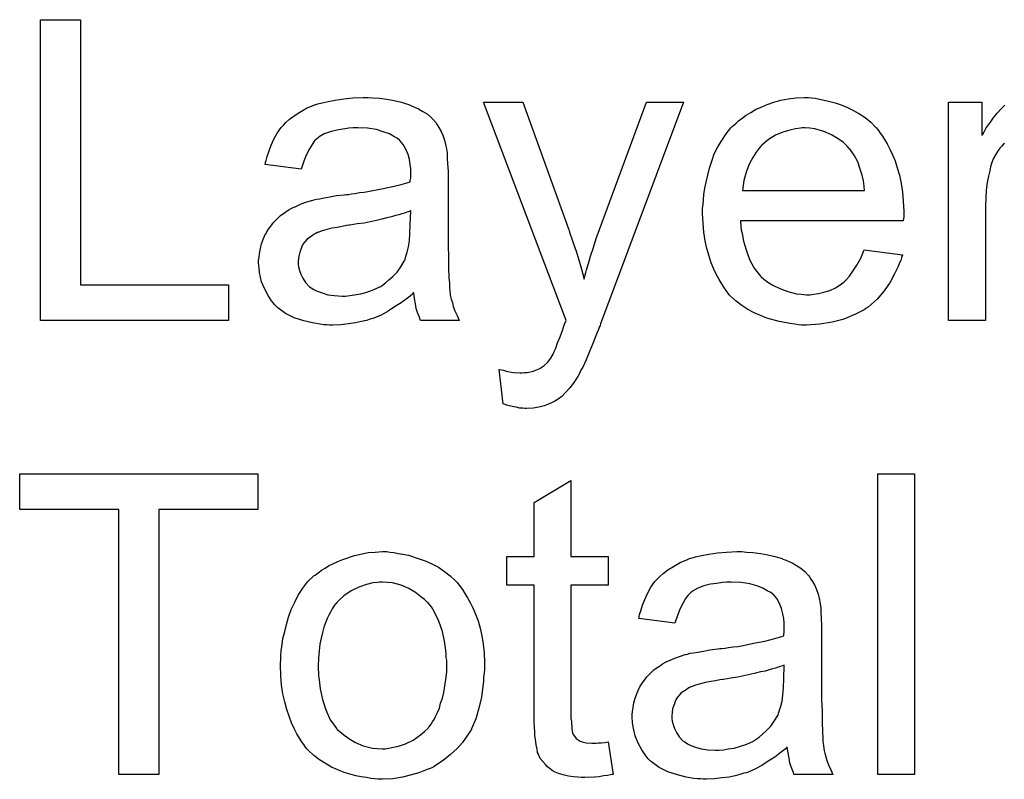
# Model space of a CAD drawing. Extents: x -2 to 8.5, y -2.9 to 5.2.
# Tile 155 of 207: x 3.606 to 3.868, y 2.937 to 3.139. Entities that reach past the tile are written whole.
import ezdxf

# ---------------------------------------------------------------- set-up
doc = ezdxf.new("R2010")
doc.units = 0
doc.layers.add('acc-ni-360-20-out-a_document', color=1, linetype='CONTINUOUS')

msp = doc.modelspace()

# ---------------------------------------------------------------- linework, layer by layer
at = {"layer": 'acc-ni-360-20-out-a_document', "color": 1}
for points in [[(3.622052, 3.068853), (3.661505, 3.068853), (3.661505, 3.059366), (3.611407, 3.059366), (3.611407, 3.13943), (3.622052, 3.13943), (3.622052, 3.068853)], [(3.699918, 3.118604), (3.701653, 3.118489), (3.70362, 3.118257), (3.705587, 3.11791), (3.707554, 3.117447), (3.709405, 3.116869), (3.709637, 3.116753), (3.710215, 3.116522), (3.711025, 3.116175), (3.712066, 3.115712), (3.713223, 3.115018), (3.71438, 3.114323), (3.715422, 3.113398), (3.716347, 3.112472), (3.716463, 3.112357), (3.716694, 3.11201), (3.717041, 3.111431), (3.717504, 3.110737), (3.718083, 3.109695), (3.718546, 3.108654), (3.719008, 3.107381), (3.719355, 3.105877), (3.719355, 3.105762), (3.719471, 3.105415), (3.719587, 3.10472), (3.719702, 3.103795), (3.719702, 3.102522), (3.719818, 3.101018), (3.719934, 3.099051), (3.719934, 3.096853), (3.719934, 3.083663), (3.719934, 3.083547), (3.719934, 3.083084), (3.719934, 3.08239), (3.719934, 3.081465), (3.719934, 3.080423), (3.719934, 3.079151), (3.72005, 3.076374), (3.72005, 3.073481), (3.720165, 3.070589), (3.720281, 3.069316), (3.720281, 3.068159), (3.720397, 3.067118), (3.720512, 3.066308), (3.720512, 3.066192), (3.720628, 3.065729), (3.720744, 3.065035), (3.721091, 3.06411), (3.721322, 3.063068), (3.721785, 3.061911), (3.722364, 3.060639), (3.722942, 3.059366), (3.712645, 3.059366), (3.712529, 3.059482), (3.712413, 3.059945), (3.712182, 3.060523), (3.711835, 3.061449), (3.711488, 3.06249), (3.711256, 3.063763), (3.711025, 3.065151), (3.710794, 3.066655), (3.710678, 3.066655), (3.710562, 3.066424), (3.709868, 3.065845), (3.708827, 3.065035), (3.707438, 3.063994), (3.705703, 3.062953), (3.703967, 3.061796), (3.702116, 3.060754), (3.700149, 3.059945), (3.699918, 3.059829), (3.699224, 3.059713), (3.698182, 3.059366), (3.69691, 3.059019), (3.69529, 3.058672), (3.693439, 3.05844), (3.691356, 3.058209), (3.689273, 3.058093), (3.688348, 3.058093), (3.687654, 3.058209), (3.686844, 3.058209), (3.685918, 3.058325), (3.683836, 3.058672), (3.681521, 3.05925), (3.678976, 3.06006), (3.676662, 3.061217), (3.674579, 3.062721), (3.674348, 3.062953), (3.67377, 3.063531), (3.67296, 3.064573), (3.672034, 3.065961), (3.671108, 3.067696), (3.670299, 3.069663), (3.66972, 3.072093), (3.669604, 3.07325), (3.669489, 3.074638), (3.669489, 3.07487), (3.669489, 3.075333), (3.669604, 3.076142), (3.66972, 3.077184), (3.669952, 3.078456), (3.670299, 3.079729), (3.670761, 3.081118), (3.67134, 3.08239), (3.671456, 3.082506), (3.671687, 3.082969), (3.67215, 3.083663), (3.672728, 3.084473), (3.673423, 3.085398), (3.674348, 3.086324), (3.675274, 3.08725), (3.676431, 3.08806), (3.676546, 3.088175), (3.677009, 3.088407), (3.677588, 3.088869), (3.678513, 3.089332), (3.679555, 3.089795), (3.680827, 3.090374), (3.6821, 3.090836), (3.683604, 3.091299), (3.68372, 3.091299), (3.684183, 3.091415), (3.684877, 3.091646), (3.685802, 3.091762), (3.686959, 3.091993), (3.688463, 3.092225), (3.690199, 3.092572), (3.692282, 3.092803), (3.692397, 3.092803), (3.69286, 3.092919), (3.693439, 3.092919), (3.694249, 3.093035), (3.695174, 3.09315), (3.696331, 3.093382), (3.697604, 3.093497), (3.698992, 3.093729), (3.701769, 3.094307), (3.704777, 3.094886), (3.707438, 3.09558), (3.708711, 3.095927), (3.709868, 3.096274), (3.709868, 3.09639), (3.709868, 3.096621), (3.709984, 3.097316), (3.709984, 3.098126), (3.709984, 3.098588), (3.709984, 3.09882), (3.709984, 3.098935), (3.709984, 3.099051), (3.709984, 3.099745), (3.709868, 3.100902), (3.709637, 3.102175), (3.709289, 3.103563), (3.708711, 3.104952), (3.708017, 3.106224), (3.707091, 3.107266), (3.706976, 3.107381), (3.706397, 3.107844), (3.705471, 3.108307), (3.704314, 3.109001), (3.702695, 3.10958), (3.700843, 3.110158), (3.698529, 3.110505), (3.695868, 3.110621), (3.694711, 3.110621), (3.693554, 3.110505), (3.691934, 3.110274), (3.690315, 3.110043), (3.688579, 3.10958), (3.686959, 3.109001), (3.685571, 3.108191), (3.685455, 3.108076), (3.684992, 3.107729), (3.684414, 3.10715), (3.68372, 3.106224), (3.683026, 3.105068), (3.682216, 3.103563), (3.681521, 3.101712), (3.680827, 3.09963), (3.671224, 3.100902), (3.671224, 3.101018), (3.67134, 3.101134), (3.67134, 3.101481), (3.671456, 3.101944), (3.671803, 3.102985), (3.672265, 3.104489), (3.672844, 3.105993), (3.673538, 3.107613), (3.674464, 3.109233), (3.675505, 3.110737), (3.675621, 3.110852), (3.676084, 3.111315), (3.676778, 3.11201), (3.677703, 3.112935), (3.678976, 3.113861), (3.68048, 3.114786), (3.682216, 3.115828), (3.684183, 3.116637), (3.684298, 3.116637), (3.684414, 3.116753), (3.684761, 3.116869), (3.685224, 3.116985), (3.686381, 3.117332), (3.688001, 3.117679), (3.689852, 3.118026), (3.692166, 3.118373), (3.694596, 3.118604), (3.697372, 3.11872), (3.698645, 3.11872), (3.699918, 3.118604)], [(3.816775, 3.118604), (3.8177, 3.118489), (3.818857, 3.118257), (3.82013, 3.118026), (3.821634, 3.117679), (3.823023, 3.117332), (3.824642, 3.116753), (3.826146, 3.116175), (3.827766, 3.115365), (3.829386, 3.114439), (3.831006, 3.113398), (3.83251, 3.112125), (3.833898, 3.110737), (3.834014, 3.110621), (3.834245, 3.11039), (3.834593, 3.109927), (3.835055, 3.109233), (3.835634, 3.108423), (3.836212, 3.107497), (3.836907, 3.10634), (3.837601, 3.104952), (3.838295, 3.103448), (3.838989, 3.101828), (3.839568, 3.099977), (3.840146, 3.09801), (3.840609, 3.095812), (3.840956, 3.093498), (3.841188, 3.091068), (3.841303, 3.088407), (3.841303, 3.088291), (3.841303, 3.087828), (3.841303, 3.087018), (3.841188, 3.085861), (3.7978, 3.085861), (3.7978, 3.085746), (3.7978, 3.085399), (3.797916, 3.084936), (3.797916, 3.084242), (3.798031, 3.083432), (3.798263, 3.082506), (3.79861, 3.080423), (3.799304, 3.07811), (3.80023, 3.075564), (3.801502, 3.07325), (3.803122, 3.071168), (3.803238, 3.071168), (3.803354, 3.070936), (3.804048, 3.070358), (3.805089, 3.069548), (3.806477, 3.068738), (3.808329, 3.067812), (3.810411, 3.067002), (3.812725, 3.066424), (3.813998, 3.066308), (3.815386, 3.066192), (3.816312, 3.066192), (3.817353, 3.066308), (3.818626, 3.066539), (3.820014, 3.066887), (3.821634, 3.067349), (3.823138, 3.068044), (3.824642, 3.068969), (3.824758, 3.069085), (3.825337, 3.069548), (3.826031, 3.070242), (3.826841, 3.071168), (3.827766, 3.07244), (3.828808, 3.07406), (3.829849, 3.075911), (3.830774, 3.07811), (3.840956, 3.076837), (3.840956, 3.076721), (3.84084, 3.07649), (3.840725, 3.076027), (3.840493, 3.075333), (3.840146, 3.074639), (3.839799, 3.073713), (3.838874, 3.071746), (3.837716, 3.069548), (3.836097, 3.067234), (3.834245, 3.065035), (3.831932, 3.062953), (3.831816, 3.062953), (3.831584, 3.062721), (3.831237, 3.06249), (3.830774, 3.062143), (3.83008, 3.061796), (3.829386, 3.061449), (3.828461, 3.060986), (3.827419, 3.060523), (3.826262, 3.06006), (3.825105, 3.059597), (3.822213, 3.058903), (3.818973, 3.058325), (3.815386, 3.058093), (3.814114, 3.058093), (3.813304, 3.058209), (3.812262, 3.058325), (3.81099, 3.058556), (3.809601, 3.058788), (3.808097, 3.059019), (3.804858, 3.059945), (3.803122, 3.060639), (3.801502, 3.061333), (3.799767, 3.062259), (3.798147, 3.0633), (3.796643, 3.064457), (3.795139, 3.065845), (3.795023, 3.065961), (3.794792, 3.066192), (3.794445, 3.066655), (3.793982, 3.067349), (3.793403, 3.068159), (3.792825, 3.069085), (3.792131, 3.070242), (3.791436, 3.071515), (3.790742, 3.073019), (3.790048, 3.074639), (3.78947, 3.07649), (3.788891, 3.078457), (3.788428, 3.080539), (3.788081, 3.082853), (3.78785, 3.085283), (3.787734, 3.087828), (3.787734, 3.087944), (3.787734, 3.088523), (3.787734, 3.089217), (3.78785, 3.090258), (3.787965, 3.091531), (3.788081, 3.092919), (3.788313, 3.094539), (3.78866, 3.096159), (3.789585, 3.099861), (3.790164, 3.101712), (3.790858, 3.103679), (3.791784, 3.10553), (3.792825, 3.107266), (3.793982, 3.109001), (3.795255, 3.110621), (3.79537, 3.110737), (3.795602, 3.110968), (3.796064, 3.111315), (3.796643, 3.111894), (3.797337, 3.112472), (3.798263, 3.113167), (3.799304, 3.113977), (3.800577, 3.114671), (3.801849, 3.115481), (3.803354, 3.116175), (3.804973, 3.116869), (3.806709, 3.117448), (3.80856, 3.118026), (3.810527, 3.118373), (3.81261, 3.118604), (3.814808, 3.11872), (3.815965, 3.11872), (3.816775, 3.118604)], [(3.760545, 3.05844), (3.760545, 3.058325), (3.760429, 3.057978), (3.760198, 3.057515), (3.759966, 3.056936), (3.759619, 3.056126), (3.759272, 3.055201), (3.758462, 3.053234), (3.757652, 3.051036), (3.756727, 3.048837), (3.755801, 3.04687), (3.755338, 3.046061), (3.754991, 3.045251), (3.754875, 3.045019), (3.754528, 3.044441), (3.75395, 3.043631), (3.753256, 3.04259), (3.75233, 3.041432), (3.751289, 3.040276), (3.750247, 3.039119), (3.748975, 3.038193), (3.748859, 3.038077), (3.748396, 3.037846), (3.747702, 3.037499), (3.746661, 3.037036), (3.745504, 3.036573), (3.744115, 3.036226), (3.742611, 3.035995), (3.740876, 3.035879), (3.740413, 3.035879), (3.739834, 3.035995), (3.739024, 3.035995), (3.738099, 3.036226), (3.737057, 3.036457), (3.735901, 3.036689), (3.734628, 3.037152), (3.733586, 3.046292), (3.733702, 3.046292), (3.734165, 3.046176), (3.734744, 3.046061), (3.735438, 3.045829), (3.737289, 3.045482), (3.73914, 3.045366), (3.739719, 3.045366), (3.740297, 3.045482), (3.740991, 3.045482), (3.742727, 3.045829), (3.743537, 3.046176), (3.744347, 3.046523), (3.744462, 3.046523), (3.744694, 3.046755), (3.745041, 3.046986), (3.745504, 3.047333), (3.746545, 3.048259), (3.74747, 3.049532), (3.74747, 3.049647), (3.747702, 3.049879), (3.747933, 3.050341), (3.748165, 3.051036), (3.748628, 3.051961), (3.74909, 3.05335), (3.749785, 3.054969), (3.750479, 3.056936), (3.750479, 3.057052), (3.75071, 3.057515), (3.750941, 3.058325), (3.751404, 3.059366), (3.729421, 3.117447), (3.739834, 3.117447), (3.751983, 3.083779), (3.751983, 3.083663), (3.752099, 3.083547), (3.752214, 3.0832), (3.75233, 3.082622), (3.752561, 3.082043), (3.752793, 3.081349), (3.753371, 3.079729), (3.754065, 3.077762), (3.75476, 3.075448), (3.755454, 3.073019), (3.756148, 3.070358), (3.756148, 3.070473), (3.756264, 3.070705), (3.756379, 3.071052), (3.756495, 3.071515), (3.756611, 3.072093), (3.756842, 3.072787), (3.757305, 3.074523), (3.757883, 3.07649), (3.758693, 3.078804), (3.759388, 3.081118), (3.760313, 3.083547), (3.772809, 3.117448), (3.782643, 3.117448), (3.760545, 3.05844)], [(3.868146, 3.106456), (3.867798, 3.106225), (3.867451, 3.105762), (3.866873, 3.105183), (3.866294, 3.104373), (3.865716, 3.103448), (3.865137, 3.102407), (3.864675, 3.101134), (3.864559, 3.100902), (3.864443, 3.100208), (3.864212, 3.099167), (3.863865, 3.097778), (3.863518, 3.096043), (3.863286, 3.094076), (3.863171, 3.091994), (3.863055, 3.08968), (3.863055, 3.059366), (3.85322, 3.059366), (3.85322, 3.117448), (3.862129, 3.117448), (3.862129, 3.108654), (3.862245, 3.10877), (3.862708, 3.10958), (3.863286, 3.110621), (3.864212, 3.111894), (3.865137, 3.113167), (3.866179, 3.114555), (3.86722, 3.115712), (3.868261, 3.116638)], [(3.814924, 3.110621), (3.814229, 3.110621), (3.813767, 3.110506), (3.812494, 3.11039), (3.81099, 3.110043), (3.809139, 3.109464), (3.807172, 3.108654), (3.80532, 3.107497), (3.803469, 3.105993), (3.803238, 3.105762), (3.802775, 3.105183), (3.801965, 3.104142), (3.801155, 3.102754), (3.80023, 3.101134), (3.79942, 3.099051), (3.798726, 3.096622), (3.798378, 3.09396), (3.83089, 3.09396), (3.83089, 3.094076), (3.83089, 3.094307), (3.830774, 3.094655), (3.830774, 3.095117), (3.830543, 3.096506), (3.830196, 3.09801), (3.829617, 3.099861), (3.829039, 3.101597), (3.828113, 3.103332), (3.827072, 3.104836), (3.827072, 3.104952), (3.826841, 3.105068), (3.826262, 3.105762), (3.825221, 3.106687), (3.823832, 3.107729), (3.822097, 3.10877), (3.820014, 3.109696), (3.817585, 3.11039), (3.816312, 3.110506), (3.814924, 3.110621)], [(3.709984, 3.088522), (3.709868, 3.088522), (3.709752, 3.088407), (3.709405, 3.088291), (3.708942, 3.088175), (3.708364, 3.087944), (3.70767, 3.087713), (3.70686, 3.087481), (3.705934, 3.08725), (3.704893, 3.086903), (3.70362, 3.086671), (3.702347, 3.086324), (3.700843, 3.085977), (3.699224, 3.08563), (3.697604, 3.085283), (3.695753, 3.085051), (3.693786, 3.084704), (3.693554, 3.084704), (3.69286, 3.084589), (3.691703, 3.084357), (3.69043, 3.084126), (3.689042, 3.083894), (3.687654, 3.083547), (3.686381, 3.0832), (3.685224, 3.082737), (3.685108, 3.082737), (3.684761, 3.082506), (3.684298, 3.082275), (3.683836, 3.081927), (3.682447, 3.081002), (3.68129, 3.079613), (3.68129, 3.079498), (3.681059, 3.079266), (3.680943, 3.078804), (3.680712, 3.078225), (3.68048, 3.077531), (3.680249, 3.076837), (3.680133, 3.075911), (3.680017, 3.074985), (3.680017, 3.07487), (3.680017, 3.074291), (3.680133, 3.073597), (3.680365, 3.072671), (3.680712, 3.07163), (3.68129, 3.070589), (3.681984, 3.069432), (3.68291, 3.068391), (3.683026, 3.068275), (3.683488, 3.068044), (3.684183, 3.067581), (3.685108, 3.067118), (3.686381, 3.066655), (3.687885, 3.066192), (3.68962, 3.065961), (3.691703, 3.065845), (3.692629, 3.065845), (3.693786, 3.065961), (3.695058, 3.066192), (3.696678, 3.066424), (3.698298, 3.066887), (3.700034, 3.067465), (3.701769, 3.068275), (3.702, 3.068391), (3.702463, 3.068738), (3.703273, 3.069316), (3.704199, 3.070126), (3.70524, 3.071052), (3.706397, 3.072209), (3.707323, 3.073597), (3.708248, 3.075101), (3.708364, 3.075217), (3.70848, 3.07568), (3.708711, 3.07649), (3.709058, 3.077531), (3.709405, 3.078919), (3.709637, 3.080539), (3.709752, 3.082506), (3.709868, 3.08482), (3.709984, 3.088522)], [(3.669257, 3.00899), (3.642878, 3.00899), (3.642878, 2.938413), (3.632233, 2.938413), (3.632233, 3.00899), (3.605854, 3.00899), (3.605854, 3.018478), (3.669257, 3.018478), (3.669257, 3.00899)], [(3.844196, 2.938413), (3.834361, 2.938413), (3.834361, 3.018478), (3.844196, 3.018478), (3.844196, 2.938413)], [(3.752677, 2.996495), (3.762627, 2.996495), (3.762627, 2.988858), (3.752677, 2.988858), (3.752677, 2.954727), (3.752677, 2.954495), (3.752677, 2.954033), (3.752677, 2.953338), (3.752793, 2.952529), (3.752908, 2.950677), (3.753024, 2.949867), (3.75314, 2.949289), (3.753256, 2.949058), (3.753603, 2.948595), (3.754065, 2.948016), (3.754875, 2.947438), (3.755107, 2.947322), (3.755685, 2.947091), (3.756727, 2.946859), (3.758231, 2.946744), (3.759388, 2.946744), (3.759966, 2.946859), (3.760776, 2.946859), (3.761702, 2.946975), (3.762627, 2.947091), (3.7639, 2.938413), (3.763669, 2.938413), (3.763206, 2.938298), (3.762396, 2.938182), (3.761354, 2.938066), (3.760198, 2.937835), (3.758925, 2.937719), (3.756379, 2.937603), (3.755454, 2.937603), (3.754528, 2.937719), (3.753371, 2.937835), (3.751983, 2.93795), (3.750594, 2.938298), (3.749322, 2.938645), (3.748049, 2.939223), (3.747933, 2.939339), (3.747586, 2.93957), (3.747123, 2.939917), (3.746429, 2.940496), (3.745851, 2.941074), (3.745157, 2.941884), (3.744462, 2.942694), (3.743999, 2.943735), (3.743999, 2.943851), (3.743768, 2.944314), (3.743652, 2.945124), (3.743421, 2.946281), (3.74319, 2.947785), (3.743074, 2.948711), (3.743074, 2.949752), (3.742958, 2.951024), (3.742843, 2.952297), (3.742843, 2.953686), (3.742843, 2.955305), (3.742843, 2.988858), (3.735553, 2.988858), (3.735553, 2.996495), (3.742843, 2.996495), (3.742843, 3.010841), (3.752677, 3.016742), (3.752677, 2.996495)], [(3.70443, 2.997652), (3.705471, 2.997536), (3.706628, 2.997305), (3.707901, 2.997073), (3.709405, 2.996842), (3.712529, 2.9958), (3.714149, 2.995222), (3.715769, 2.994412), (3.717389, 2.993602), (3.719008, 2.992445), (3.720512, 2.991288), (3.722017, 2.9899), (3.722132, 2.989784), (3.722364, 2.989553), (3.722711, 2.98909), (3.723173, 2.988511), (3.723752, 2.987701), (3.724446, 2.98666), (3.72514, 2.985503), (3.725835, 2.98423), (3.726529, 2.982842), (3.727223, 2.981106), (3.727917, 2.979371), (3.728496, 2.977404), (3.728959, 2.975322), (3.729306, 2.973123), (3.729537, 2.970809), (3.729653, 2.968264), (3.729653, 2.968148), (3.729653, 2.967801), (3.729653, 2.967222), (3.729653, 2.966413), (3.729537, 2.965487), (3.729421, 2.96433), (3.729421, 2.963173), (3.72919, 2.9619), (3.728843, 2.959008), (3.728149, 2.956115), (3.727339, 2.953223), (3.726182, 2.950562), (3.726182, 2.950446), (3.726066, 2.95033), (3.725835, 2.949983), (3.725603, 2.94952), (3.724793, 2.948363), (3.723752, 2.946975), (3.722364, 2.945355), (3.720628, 2.943735), (3.718661, 2.942116), (3.716347, 2.940611), (3.716231, 2.940611), (3.716116, 2.940496), (3.715769, 2.940264), (3.71519, 2.940033), (3.714612, 2.939802), (3.713918, 2.93957), (3.712182, 2.938876), (3.710215, 2.938298), (3.707785, 2.937719), (3.70524, 2.937256), (3.702463, 2.93714), (3.701306, 2.93714), (3.700381, 2.937256), (3.699339, 2.937372), (3.698182, 2.937603), (3.696794, 2.937835), (3.695405, 2.938066), (3.692282, 2.938992), (3.690546, 2.939686), (3.688926, 2.94038), (3.687307, 2.941306), (3.685687, 2.942347), (3.684183, 2.943504), (3.682678, 2.944892), (3.682563, 2.945008), (3.682331, 2.94524), (3.681984, 2.945702), (3.681521, 2.946396), (3.680943, 2.947206), (3.680365, 2.948132), (3.67967, 2.949289), (3.678976, 2.950677), (3.678282, 2.952182), (3.677588, 2.953917), (3.677009, 2.955768), (3.676431, 2.957735), (3.675968, 2.959933), (3.675621, 2.962247), (3.675389, 2.964793), (3.675274, 2.967454), (3.675274, 2.967685), (3.675274, 2.968148), (3.675389, 2.968958), (3.675389, 2.970115), (3.675505, 2.971388), (3.675736, 2.973008), (3.675968, 2.974627), (3.676431, 2.976479), (3.676894, 2.97833), (3.677472, 2.980297), (3.678166, 2.982379), (3.679092, 2.984346), (3.680017, 2.986197), (3.68129, 2.988048), (3.682563, 2.989784), (3.684183, 2.991288), (3.684298, 2.991404), (3.68453, 2.991519), (3.684992, 2.991867), (3.685571, 2.992329), (3.686265, 2.992792), (3.687191, 2.993371), (3.688116, 2.993949), (3.689273, 2.994528), (3.690546, 2.995106), (3.691934, 2.995685), (3.695058, 2.996726), (3.698645, 2.997536), (3.700496, 2.997652), (3.702463, 2.997767), (3.70362, 2.997767), (3.70443, 2.997652)], [(3.79942, 2.997652), (3.801155, 2.997536), (3.803122, 2.997305), (3.805089, 2.996957), (3.807056, 2.996495), (3.808907, 2.995916), (3.809139, 2.9958), (3.809717, 2.995569), (3.810527, 2.995222), (3.811568, 2.994759), (3.812725, 2.994065), (3.813882, 2.993371), (3.814924, 2.992445), (3.815849, 2.99152), (3.815965, 2.991404), (3.816196, 2.991057), (3.816543, 2.990478), (3.817006, 2.989784), (3.817585, 2.988743), (3.818048, 2.987702), (3.81851, 2.986429), (3.818857, 2.984925), (3.818857, 2.984809), (3.818973, 2.984462), (3.819089, 2.983768), (3.819204, 2.982842), (3.819204, 2.981569), (3.81932, 2.980065), (3.819436, 2.978098), (3.819436, 2.9759), (3.819436, 2.96271), (3.819436, 2.962595), (3.819436, 2.962132), (3.819436, 2.961438), (3.819436, 2.960512), (3.819436, 2.959471), (3.819436, 2.958198), (3.819552, 2.955421), (3.819552, 2.952529), (3.819667, 2.949636), (3.819783, 2.948363), (3.819783, 2.947206), (3.819899, 2.946165), (3.820014, 2.945355), (3.820014, 2.94524), (3.82013, 2.944777), (3.820246, 2.944083), (3.820593, 2.943157), (3.820824, 2.942116), (3.821287, 2.940959), (3.821866, 2.939686), (3.822444, 2.938413), (3.812147, 2.938413), (3.812031, 2.938529), (3.811915, 2.938992), (3.811684, 2.93957), (3.811337, 2.940496), (3.81099, 2.941537), (3.810758, 2.94281), (3.810527, 2.944198), (3.810296, 2.945702), (3.81018, 2.945702), (3.810064, 2.945471), (3.80937, 2.944892), (3.808329, 2.944083), (3.80694, 2.943041), (3.805205, 2.942), (3.803469, 2.940843), (3.801618, 2.939802), (3.799651, 2.938992), (3.79942, 2.938876), (3.798726, 2.93876), (3.797684, 2.938413), (3.796412, 2.938066), (3.794792, 2.937719), (3.792941, 2.937488), (3.790858, 2.937256), (3.788775, 2.937141), (3.78785, 2.937141), (3.787156, 2.937256), (3.786346, 2.937256), (3.78542, 2.937372), (3.783338, 2.937719), (3.781023, 2.938298), (3.778478, 2.939108), (3.776164, 2.940265), (3.774081, 2.941769), (3.77385, 2.942), (3.773272, 2.942579), (3.772462, 2.94362), (3.771536, 2.945008), (3.77061, 2.946744), (3.769801, 2.948711), (3.769222, 2.95114), (3.769106, 2.952297), (3.768991, 2.953686), (3.768991, 2.953917), (3.768991, 2.95438), (3.769106, 2.95519), (3.769222, 2.956231), (3.769454, 2.957504), (3.769801, 2.958776), (3.770263, 2.960165), (3.770842, 2.961438), (3.770958, 2.961553), (3.771189, 2.962016), (3.771652, 2.96271), (3.77223, 2.96352), (3.772925, 2.964446), (3.77385, 2.965371), (3.774776, 2.966297), (3.775933, 2.967107), (3.776048, 2.967223), (3.776511, 2.967454), (3.77709, 2.967917), (3.778015, 2.96838), (3.779057, 2.968842), (3.780329, 2.969421), (3.781602, 2.969884), (3.783106, 2.970347), (3.783222, 2.970347), (3.783685, 2.970462), (3.784379, 2.970694), (3.785304, 2.970809), (3.786461, 2.971041), (3.787965, 2.971272), (3.789701, 2.971619), (3.791784, 2.971851), (3.791899, 2.971851), (3.792362, 2.971966), (3.792941, 2.971966), (3.793751, 2.972082), (3.794676, 2.972198), (3.795833, 2.972429), (3.797106, 2.972545), (3.798494, 2.972776), (3.801271, 2.973355), (3.804279, 2.973933), (3.80694, 2.974627), (3.808213, 2.974974), (3.80937, 2.975322), (3.80937, 2.975437), (3.80937, 2.975669), (3.809486, 2.976363), (3.809486, 2.977173), (3.809486, 2.977636), (3.809486, 2.977867), (3.809486, 2.977983), (3.809486, 2.978098), (3.809486, 2.978793), (3.80937, 2.97995), (3.809139, 2.981222), (3.808791, 2.982611), (3.808213, 2.983999), (3.807519, 2.985272), (3.806593, 2.986313), (3.806477, 2.986429), (3.805899, 2.986892), (3.804973, 2.987354), (3.803816, 2.988049), (3.802197, 2.988627), (3.800345, 2.989206), (3.798031, 2.989553), (3.79537, 2.989668), (3.794213, 2.989668), (3.793056, 2.989553), (3.791436, 2.989321), (3.789817, 2.98909), (3.788081, 2.988627), (3.786461, 2.988049), (3.785073, 2.987239), (3.784957, 2.987123), (3.784494, 2.986776), (3.783916, 2.986197), (3.783222, 2.985272), (3.782528, 2.984115), (3.781718, 2.982611), (3.781023, 2.98076), (3.780329, 2.978677), (3.770726, 2.97995), (3.770726, 2.980065), (3.770842, 2.980181), (3.770842, 2.980528), (3.770958, 2.980991), (3.771305, 2.982032), (3.771767, 2.983536), (3.772346, 2.98504), (3.77304, 2.98666), (3.773966, 2.98828), (3.775007, 2.989784), (3.775123, 2.9899), (3.775586, 2.990363), (3.77628, 2.991057), (3.777205, 2.991982), (3.778478, 2.992908), (3.779982, 2.993834), (3.781718, 2.994875), (3.783685, 2.995685), (3.7838, 2.995685), (3.783916, 2.9958), (3.784263, 2.995916), (3.784726, 2.996032), (3.785883, 2.996379), (3.787503, 2.996726), (3.789354, 2.997073), (3.791668, 2.99742), (3.794098, 2.997652), (3.796874, 2.997767), (3.798147, 2.997767), (3.79942, 2.997652)], [(3.702463, 2.989668), (3.701769, 2.989668), (3.701191, 2.989553), (3.699918, 2.989437), (3.698182, 2.988974), (3.696215, 2.98828), (3.694133, 2.987354), (3.692166, 2.985966), (3.691125, 2.98504), (3.690199, 2.984115), (3.690199, 2.983999), (3.689968, 2.983883), (3.689736, 2.983536), (3.689389, 2.983073), (3.689042, 2.982495), (3.688695, 2.981801), (3.688232, 2.980875), (3.687769, 2.97995), (3.687307, 2.978793), (3.686844, 2.977635), (3.686497, 2.976247), (3.686149, 2.974743), (3.685802, 2.973123), (3.685571, 2.971388), (3.685455, 2.969421), (3.68534, 2.967454), (3.68534, 2.967338), (3.68534, 2.966991), (3.68534, 2.966413), (3.685455, 2.965603), (3.685455, 2.964677), (3.685571, 2.963636), (3.685918, 2.961206), (3.686497, 2.958429), (3.687422, 2.955653), (3.688579, 2.952991), (3.689389, 2.951834), (3.690199, 2.950677), (3.690315, 2.950677), (3.69043, 2.950446), (3.691125, 2.949867), (3.692166, 2.948942), (3.693554, 2.948016), (3.69529, 2.946975), (3.697372, 2.946049), (3.699802, 2.945471), (3.701075, 2.945355), (3.702463, 2.94524), (3.703157, 2.94524), (3.703736, 2.945355), (3.705009, 2.945587), (3.706744, 2.945934), (3.708595, 2.946628), (3.710678, 2.947553), (3.712645, 2.948942), (3.713686, 2.949867), (3.714612, 2.950793), (3.714727, 2.950909), (3.714843, 2.951024), (3.715075, 2.951372), (3.715422, 2.951834), (3.715769, 2.952413), (3.716231, 2.953107), (3.716694, 2.954033), (3.717157, 2.954958), (3.71762, 2.956115), (3.717967, 2.957388), (3.71843, 2.958776), (3.718777, 2.96028), (3.719124, 2.962016), (3.719355, 2.963751), (3.719587, 2.965718), (3.719587, 2.967801), (3.719587, 2.967917), (3.719587, 2.968264), (3.719587, 2.968842), (3.719471, 2.969537), (3.719471, 2.970462), (3.719355, 2.971503), (3.719008, 2.973933), (3.71843, 2.976479), (3.717504, 2.979255), (3.716231, 2.981801), (3.715537, 2.983073), (3.714612, 2.984115), (3.714612, 2.98423), (3.71438, 2.984346), (3.713686, 2.98504), (3.712645, 2.98585), (3.711256, 2.986892), (3.709521, 2.987933), (3.707438, 2.988858), (3.705124, 2.989437), (3.703852, 2.989553), (3.702463, 2.989668)], [(3.809486, 2.96757), (3.80937, 2.96757), (3.809254, 2.967454), (3.808907, 2.967338), (3.808444, 2.967223), (3.807866, 2.966991), (3.807172, 2.96676), (3.806362, 2.966528), (3.805436, 2.966297), (3.804395, 2.96595), (3.803122, 2.965718), (3.801849, 2.965371), (3.800345, 2.965024), (3.798726, 2.964677), (3.797106, 2.96433), (3.795255, 2.964099), (3.793288, 2.963752), (3.793056, 2.963752), (3.792362, 2.963636), (3.791205, 2.963405), (3.789932, 2.963173), (3.788544, 2.962942), (3.787156, 2.962595), (3.785883, 2.962247), (3.784726, 2.961785), (3.78461, 2.961785), (3.784263, 2.961553), (3.7838, 2.961322), (3.783338, 2.960975), (3.781949, 2.960049), (3.780792, 2.958661), (3.780792, 2.958545), (3.780561, 2.958314), (3.780445, 2.957851), (3.780214, 2.957272), (3.779982, 2.956578), (3.779751, 2.955884), (3.779635, 2.954958), (3.779519, 2.954033), (3.779519, 2.953917), (3.779519, 2.953339), (3.779635, 2.952644), (3.779867, 2.951719), (3.780214, 2.950677), (3.780792, 2.949636), (3.781486, 2.948479), (3.782412, 2.947438), (3.782528, 2.947322), (3.78299, 2.947091), (3.783685, 2.946628), (3.78461, 2.946165), (3.785883, 2.945702), (3.787387, 2.94524), (3.789122, 2.945008), (3.791205, 2.944892), (3.792131, 2.944892), (3.793288, 2.945008), (3.79456, 2.94524), (3.79618, 2.945471), (3.7978, 2.945934), (3.799535, 2.946512), (3.801271, 2.947322), (3.801502, 2.947438), (3.801965, 2.947785), (3.802775, 2.948363), (3.803701, 2.949173), (3.804742, 2.950099), (3.805899, 2.951256), (3.806825, 2.952644), (3.80775, 2.954148), (3.807866, 2.954264), (3.807982, 2.954727), (3.808213, 2.955537), (3.80856, 2.956578), (3.808907, 2.957967), (3.809139, 2.959586), (3.809254, 2.961553), (3.80937, 2.963867), (3.809486, 2.96757)]]:
    msp.add_lwpolyline(points, dxfattribs=at)

doc.saveas('drawing.dxf')
